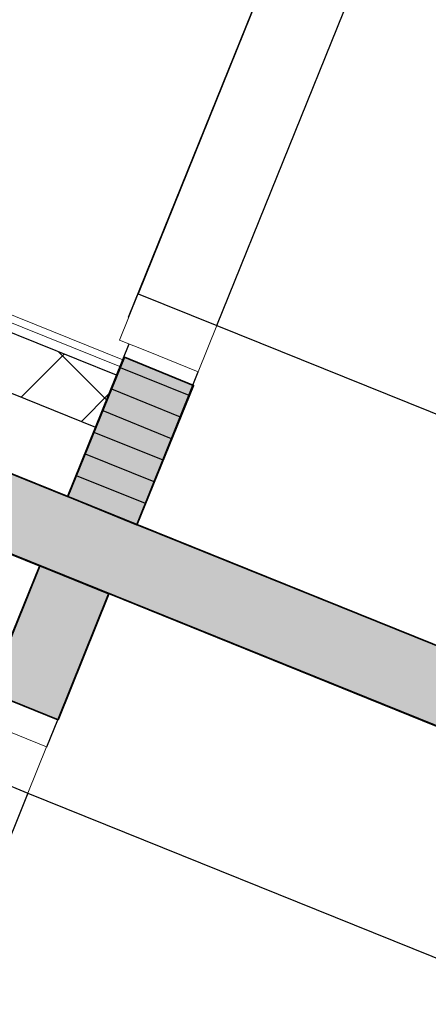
# Model space of a CAD drawing. Header units: millimetres. Extents: x -526411 to -400573, y 47353 to 130199.
# Tile 68 of 256: x -490290 to -489743, y 74372 to 75692. Entities that reach past the tile are written whole.
import ezdxf

# ---------------------------------------------------------------- set-up
doc = ezdxf.new("R2010")
doc.units = ezdxf.units.MM
for name, color, linetype, lineweight in [('01_ALGEMEEN', 7, 'Continuous', 18), ('22_BINNENWANDEN', 7, 'Continuous', 18), ('HATCH_REACTORS', 7, 'Continuous', 18), ('m-pg-03_AI_dwg', 8, 'Continuous', 18)]:
    doc.layers.add(name, color=color, linetype=linetype, lineweight=lineweight)

# ---------------------------------------------------------------- blocks, each defined once
blk = doc.blocks.new('m-pg-03_AI_dwg_block 126-639094-3e Verdieping - Percelen telling LI')
at = {"layer": '01_ALGEMEEN', "color": 253, "lineweight": 25}
blk.add_line((-1098.758, -469.488), (-1140.491, -452.635), dxfattribs=at)
blk = doc.blocks.new('m-pg-03_AI_dwg_block 127-639095-3e Verdieping - Percelen telling LI')
at = {"layer": '01_ALGEMEEN', "color": 253, "lineweight": 25}
blk.add_line((-1100.446, -473.672), (-1142.179, -456.805), dxfattribs=at)
blk = doc.blocks.new('m-pg-03_AI_dwg_block 154-639122-3e Verdieping - Percelen telling LI')
at = {"layer": '01_ALGEMEEN', "color": 253, "lineweight": 25}
blk.add_line((-1035.072, -495.218), (-1094.581, -471.177), dxfattribs=at)
blk = doc.blocks.new('m-pg-03_AI_dwg_block 155-639123-3e Verdieping - Percelen telling LI')
at = {"layer": '01_ALGEMEEN', "color": 253, "lineweight": 25}
blk.add_line((-1036.772, -499.397), (-1096.254, -475.358), dxfattribs=at)
blk = doc.blocks.new('m-pg-03_AI_dwg_block 156-639124-3e Verdieping - Percelen telling LI')
at = {"layer": '01_ALGEMEEN', "color": 253, "lineweight": 25}
blk.add_line((-1098.751, -469.471), (-1095.031, -460.26), dxfattribs=at)
blk = doc.blocks.new('m-pg-03_AI_dwg_block 157-639125-3e Verdieping - Percelen telling LI')
at = {"layer": '01_ALGEMEEN', "color": 253, "lineweight": 25}
for p, q in [((-1099.338, -482.951), (-1096.27, -475.351)), ((-1099.996, -484.58), (-1099.338, -482.951))]:
    blk.add_line(p, q, dxfattribs=at)
blk = doc.blocks.new('m-pg-03_AI_dwg_block 158-639126-3e Verdieping - Percelen telling LI')
at = {"layer": '01_ALGEMEEN', "color": 253, "lineweight": 25}
blk.add_line((-1104.184, -482.9), (-1100.446, -473.672), dxfattribs=at)
blk = doc.blocks.new('m-pg-03_AI_dwg_block 159-639127-3e Verdieping - Percelen telling LI')
at = {"layer": '01_ALGEMEEN', "color": 253, "lineweight": 25}
for p, q in [((-1091.179, -462.752), (-1090.855, -461.949)), ((-1094.574, -471.159), (-1091.179, -462.752))]:
    blk.add_line(p, q, dxfattribs=at)
blk = doc.blocks.new('m-pg-03_AI_dwg_block 973-639941-3e Verdieping - Percelen telling LI')
at = {"layer": '01_ALGEMEEN', "color": 253, "lineweight": 25}
blk.add_line((-1098.216, -468.2), (-1094.063, -469.875), dxfattribs=at)
blk = doc.blocks.new('m-pg-03_AI_dwg_block 974-639942-3e Verdieping - Percelen telling LI')
at = {"layer": '01_ALGEMEEN', "color": 253, "lineweight": 25}
blk.add_line((-1097.683, -466.891), (-1093.534, -468.56), dxfattribs=at)
blk = doc.blocks.new('m-pg-03_AI_dwg_block 975-639943-3e Verdieping - Percelen telling LI')
at = {"layer": '01_ALGEMEEN', "color": 253, "lineweight": 25}
blk.add_line((-1097.153, -465.59), (-1093.005, -467.263), dxfattribs=at)
blk = doc.blocks.new('m-pg-03_AI_dwg_block 976-639944-3e Verdieping - Percelen telling LI')
at = {"layer": '01_ALGEMEEN', "color": 253, "lineweight": 25}
blk.add_line((-1096.62, -464.281), (-1092.487, -465.962), dxfattribs=at)
blk = doc.blocks.new('m-pg-03_AI_dwg_block 977-639945-3e Verdieping - Percelen telling LI')
at = {"layer": '01_ALGEMEEN', "color": 253, "lineweight": 25}
blk.add_line((-1096.09, -462.98), (-1091.947, -464.655), dxfattribs=at)
blk = doc.blocks.new('m-pg-03_AI_dwg_block 978-639946-3e Verdieping - Percelen telling LI')
at = {"layer": '01_ALGEMEEN', "color": 253, "lineweight": 25}
blk.add_line((-1095.561, -461.678), (-1091.429, -463.345), dxfattribs=at)
blk = doc.blocks.new('m-pg-03_AI_dwg_block 1093-640061-3e Verdieping - Percelen telling LI')
at = {"layer": '01_ALGEMEEN', "color": 9, "lineweight": 9}
blk.add_line((-1100.007, -484.58), (-1103.024, -483.358), dxfattribs=at)
blk = doc.blocks.new('m-pg-03_AI_dwg_block 1094-640062-3e Verdieping - Percelen telling LI')
at = {"layer": '01_ALGEMEEN', "color": 9, "lineweight": 9, "flags": 128}
blk.add_lwpolyline([(-1102.867, -486.677), (-1101.133, -487.378), (-1100.007, -484.58)], dxfattribs=at)
blk = doc.blocks.new('m-pg-03_AI_dwg_block 1095-640063-3e Verdieping - Percelen telling LI')
at = {"layer": '01_ALGEMEEN', "color": 253, "lineweight": 25}
blk.add_line((-1101.133, -487.378), (-1114.631, -520.784), dxfattribs=at)
blk = doc.blocks.new('m-pg-03_AI_dwg_block 1098-640066-3e Verdieping - Percelen telling LI')
at = {"layer": '01_ALGEMEEN', "color": 253, "lineweight": 25}
blk.add_line((-1105.895, -485.455), (-1101.133, -487.378), dxfattribs=at)
blk = doc.blocks.new('m-pg-03_AI_dwg_block 1099-640067-3e Verdieping - Percelen telling LI')
at = {"layer": '01_ALGEMEEN', "color": 253, "lineweight": 25}
blk.add_line((-1101.133, -487.378), (-1067.731, -500.876), dxfattribs=at)
blk = doc.blocks.new('m-pg-03_AI_dwg_block 1107-640075-3e Verdieping - Percelen telling LI')
at = {"layer": '01_ALGEMEEN', "color": 9, "lineweight": 9}
blk.add_line((-1095.617, -460.025), (-1094.491, -457.228), dxfattribs=at)
blk = doc.blocks.new('m-pg-03_AI_dwg_block 1108-640076-3e Verdieping - Percelen telling LI')
at = {"layer": '01_ALGEMEEN', "color": 9, "lineweight": 9}
blk.add_line((-1093.883, -460.726), (-1095.617, -460.025), dxfattribs=at)
blk = doc.blocks.new('m-pg-03_AI_dwg_block 1109-640077-3e Verdieping - Percelen telling LI')
at = {"layer": '01_ALGEMEEN', "color": 9, "lineweight": 9}
blk.add_line((-1094.491, -457.228), (-1091.463, -458.451), dxfattribs=at)
blk = doc.blocks.new('m-pg-03_AI_dwg_block 1110-640078-3e Verdieping - Percelen telling LI')
at = {"layer": '01_ALGEMEEN', "color": 9, "lineweight": 9}
blk.add_line((-1090.855, -461.949), (-1093.883, -460.726), dxfattribs=at)
blk = doc.blocks.new('m-pg-03_AI_dwg_block 1111-640079-3e Verdieping - Percelen telling LI')
at = {"layer": '01_ALGEMEEN', "color": 9, "lineweight": 9, "flags": 128}
blk.add_lwpolyline([(-1091.463, -458.451), (-1089.729, -459.152), (-1090.855, -461.949)], dxfattribs=at)
blk = doc.blocks.new('m-pg-03_AI_dwg_block 1112-640080-3e Verdieping - Percelen telling LI')
at = {"layer": '01_ALGEMEEN', "color": 253, "lineweight": 25}
blk.add_line((-1089.729, -459.152), (-1076.231, -425.745), dxfattribs=at)
blk = doc.blocks.new('m-pg-03_AI_dwg_block 1114-640082-3e Verdieping - Percelen telling LI')
at = {"layer": '01_ALGEMEEN', "color": 253, "lineweight": 25}
blk.add_line((-1080.993, -423.822), (-1094.491, -457.228), dxfattribs=at)
blk = doc.blocks.new('m-pg-03_AI_dwg_block 1115-640083-3e Verdieping - Percelen telling LI')
at = {"layer": '01_ALGEMEEN', "color": 253, "lineweight": 25}
blk.add_line((-1094.491, -457.228), (-1089.729, -459.152), dxfattribs=at)
blk = doc.blocks.new('m-pg-03_AI_dwg_block 1116-640084-3e Verdieping - Percelen telling LI')
at = {"layer": '01_ALGEMEEN', "color": 253, "lineweight": 25}
blk.add_line((-1089.729, -459.152), (-1056.316, -472.648), dxfattribs=at)
blk = doc.blocks.new('m-pg-03_AI_dwg_block 1123-640091-3e Verdieping - Percelen telling LI')
at = {"layer": '01_ALGEMEEN', "color": 253, "lineweight": 25}
blk.add_line((-1095.065, -458.648), (-1080.43, -422.443), dxfattribs=at)
blk = doc.blocks.new('m-pg-03_AI_dwg_block 1427-640395-3e Verdieping - Percelen telling LI')
at = {"layer": '01_ALGEMEEN', "color": 53, "lineweight": 35}
for p, q in [((-1036.751, -499.38), (-1142.168, -456.784)), ((-1098.736, -469.477), (-1094.56, -471.164)), ((-1094.56, -471.164), (-1035.064, -495.205))]:
    blk.add_line(p, q, dxfattribs=at)
at = {"layer": '01_ALGEMEEN', "color": 53, "lineweight": 35, "flags": 128}
blk.add_lwpolyline([(-1142.168, -456.784), (-1140.48, -452.609), (-1098.736, -469.477)], dxfattribs=at)
blk = doc.blocks.new('m-pg-03_AI_dwg_block 1428-640396-3e Verdieping - Percelen telling LI')
at = {"layer": '01_ALGEMEEN'}
blk.add_hatch(color=10, dxfattribs=at).paths.add_polyline_path([(-1036.75, -499.381), (-1035.064, -495.205), (-1140.48, -452.609), (-1142.168, -456.784), (-1036.751, -499.38)], flags=0)
at = {"layer": '01_ALGEMEEN', "color": 133}
for p, q in [((-1036.751, -499.38), (-1142.168, -456.784)), ((-1098.736, -469.477), (-1094.56, -471.164)), ((-1094.56, -471.164), (-1035.064, -495.205))]:
    blk.add_line(p, q, dxfattribs=at)
at = {"layer": '01_ALGEMEEN', "color": 133, "flags": 128}
blk.add_lwpolyline([(-1142.168, -456.784), (-1140.48, -452.609), (-1098.736, -469.477)], dxfattribs=at)
blk = doc.blocks.new('m-pg-03_AI_dwg_block 1429-640397-3e Verdieping - Percelen telling LI')
at = {"layer": '01_ALGEMEEN', "color": 133}
for p, q in [((-1140.48, -452.609), (-1098.736, -469.477)), ((-1098.736, -469.477), (-1094.56, -471.164)), ((-1094.56, -471.164), (-1035.064, -495.205))]:
    blk.add_line(p, q, dxfattribs=at)
blk = doc.blocks.new('m-pg-03_AI_dwg_block 1430-640398-3e Verdieping - Percelen telling LI')
at = {"layer": '01_ALGEMEEN', "color": 133}
blk.add_line((-1036.751, -499.38), (-1142.168, -456.784), dxfattribs=at)
blk = doc.blocks.new('m-pg-03_AI_dwg_block 1467-640435-3e Verdieping - Percelen telling LI')
at = {"layer": '01_ALGEMEEN', "color": 53, "lineweight": 35, "flags": 128}
blk.add_lwpolyline([(-1095.313, -461.069), (-1091.142, -462.767), (-1094.565, -471.177), (-1098.736, -469.479)], close=True, dxfattribs=at)
blk = doc.blocks.new('m-pg-03_AI_dwg_block 1468-640436-3e Verdieping - Percelen telling LI')
at = {"layer": '01_ALGEMEEN'}
blk.add_hatch(color=10, dxfattribs=at).paths.add_polyline_path([(-1094.565, -471.177), (-1091.142, -462.767), (-1095.313, -461.069), (-1098.736, -469.479)], flags=0)
at = {"layer": '01_ALGEMEEN', "color": 133, "flags": 128}
blk.add_lwpolyline([(-1095.313, -461.069), (-1091.142, -462.767), (-1094.565, -471.177), (-1098.736, -469.479)], close=True, dxfattribs=at)
blk = doc.blocks.new('m-pg-03_AI_dwg_block 1469-640437-3e Verdieping - Percelen telling LI')
at = {"layer": '01_ALGEMEEN', "color": 133}
blk.add_line((-1091.142, -462.767), (-1094.565, -471.177), dxfattribs=at)
blk = doc.blocks.new('m-pg-03_AI_dwg_block 1470-640438-3e Verdieping - Percelen telling LI')
at = {"layer": '01_ALGEMEEN', "color": 133}
blk.add_line((-1098.736, -469.479), (-1095.313, -461.069), dxfattribs=at)
blk = doc.blocks.new('m-pg-03_AI_dwg_block 1471-640439-3e Verdieping - Percelen telling LI')
at = {"layer": '01_ALGEMEEN', "color": 133}
blk.add_line((-1095.313, -461.069), (-1091.142, -462.767), dxfattribs=at)
blk = doc.blocks.new('m-pg-03_AI_dwg_block 1472-640440-3e Verdieping - Percelen telling LI')
at = {"layer": '01_ALGEMEEN', "color": 133}
blk.add_line((-1094.565, -471.177), (-1098.736, -469.479), dxfattribs=at)
blk = doc.blocks.new('m-pg-03_AI_dwg_block 1473-640441-3e Verdieping - Percelen telling LI')
at = {"layer": '01_ALGEMEEN', "color": 53, "lineweight": 35, "flags": 128}
blk.add_lwpolyline([(-1100.424, -473.658), (-1096.248, -475.344), (-1099.322, -482.957), (-1103.498, -481.271)], close=True, dxfattribs=at)
blk = doc.blocks.new('m-pg-03_AI_dwg_block 1474-640442-3e Verdieping - Percelen telling LI')
at = {"layer": '01_ALGEMEEN'}
blk.add_hatch(color=10, dxfattribs=at).paths.add_polyline_path([(-1099.322, -482.957), (-1096.248, -475.344), (-1100.424, -473.658), (-1103.498, -481.271)], flags=0)
at = {"layer": '01_ALGEMEEN', "color": 133, "flags": 128}
blk.add_lwpolyline([(-1100.424, -473.658), (-1096.248, -475.344), (-1099.322, -482.957), (-1103.498, -481.271)], close=True, dxfattribs=at)
blk = doc.blocks.new('m-pg-03_AI_dwg_block 1475-640443-3e Verdieping - Percelen telling LI')
at = {"layer": '01_ALGEMEEN', "color": 133}
blk.add_line((-1096.248, -475.344), (-1099.322, -482.957), dxfattribs=at)
blk = doc.blocks.new('m-pg-03_AI_dwg_block 1476-640444-3e Verdieping - Percelen telling LI')
at = {"layer": '01_ALGEMEEN', "color": 133}
blk.add_line((-1103.498, -481.271), (-1100.424, -473.658), dxfattribs=at)
blk = doc.blocks.new('m-pg-03_AI_dwg_block 1477-640445-3e Verdieping - Percelen telling LI')
at = {"layer": '01_ALGEMEEN', "color": 133}
blk.add_line((-1100.424, -473.658), (-1096.248, -475.344), dxfattribs=at)
blk = doc.blocks.new('m-pg-03_AI_dwg_block 1478-640446-3e Verdieping - Percelen telling LI')
at = {"layer": '01_ALGEMEEN', "color": 133}
blk.add_line((-1099.322, -482.957), (-1103.498, -481.271), dxfattribs=at)
blk = doc.blocks.new('m-pg-03_AI_dwg_block 2-641149-3e Verdieping - Percelen telling LI')
for name in ['m-pg-03_AI_dwg_block 1123-640091-3e Verdieping - Percelen telling LI', 'm-pg-03_AI_dwg_block 1114-640082-3e Verdieping - Percelen telling LI', 'm-pg-03_AI_dwg_block 1112-640080-3e Verdieping - Percelen telling LI', 'm-pg-03_AI_dwg_block 1427-640395-3e Verdieping - Percelen telling LI', 'm-pg-03_AI_dwg_block 1428-640396-3e Verdieping - Percelen telling LI', 'm-pg-03_AI_dwg_block 126-639094-3e Verdieping - Percelen telling LI', 'm-pg-03_AI_dwg_block 1429-640397-3e Verdieping - Percelen telling LI', 'm-pg-03_AI_dwg_block 127-639095-3e Verdieping - Percelen telling LI', 'm-pg-03_AI_dwg_block 1430-640398-3e Verdieping - Percelen telling LI', 'm-pg-03_AI_dwg_block 1107-640075-3e Verdieping - Percelen telling LI', 'm-pg-03_AI_dwg_block 1109-640077-3e Verdieping - Percelen telling LI', 'm-pg-03_AI_dwg_block 1115-640083-3e Verdieping - Percelen telling LI', 'm-pg-03_AI_dwg_block 1111-640079-3e Verdieping - Percelen telling LI', 'm-pg-03_AI_dwg_block 1116-640084-3e Verdieping - Percelen telling LI', 'm-pg-03_AI_dwg_block 1108-640076-3e Verdieping - Percelen telling LI', 'm-pg-03_AI_dwg_block 156-639124-3e Verdieping - Percelen telling LI', 'm-pg-03_AI_dwg_block 1110-640078-3e Verdieping - Percelen telling LI', 'm-pg-03_AI_dwg_block 1467-640435-3e Verdieping - Percelen telling LI', 'm-pg-03_AI_dwg_block 1468-640436-3e Verdieping - Percelen telling LI', 'm-pg-03_AI_dwg_block 1470-640438-3e Verdieping - Percelen telling LI', 'm-pg-03_AI_dwg_block 1471-640439-3e Verdieping - Percelen telling LI', 'm-pg-03_AI_dwg_block 978-639946-3e Verdieping - Percelen telling LI', 'm-pg-03_AI_dwg_block 159-639127-3e Verdieping - Percelen telling LI', 'm-pg-03_AI_dwg_block 977-639945-3e Verdieping - Percelen telling LI', 'm-pg-03_AI_dwg_block 1469-640437-3e Verdieping - Percelen telling LI', 'm-pg-03_AI_dwg_block 976-639944-3e Verdieping - Percelen telling LI', 'm-pg-03_AI_dwg_block 975-639943-3e Verdieping - Percelen telling LI', 'm-pg-03_AI_dwg_block 974-639942-3e Verdieping - Percelen telling LI', 'm-pg-03_AI_dwg_block 973-639941-3e Verdieping - Percelen telling LI', 'm-pg-03_AI_dwg_block 1472-640440-3e Verdieping - Percelen telling LI', 'm-pg-03_AI_dwg_block 154-639122-3e Verdieping - Percelen telling LI', 'm-pg-03_AI_dwg_block 158-639126-3e Verdieping - Percelen telling LI', 'm-pg-03_AI_dwg_block 1473-640441-3e Verdieping - Percelen telling LI', 'm-pg-03_AI_dwg_block 1474-640442-3e Verdieping - Percelen telling LI', 'm-pg-03_AI_dwg_block 1476-640444-3e Verdieping - Percelen telling LI', 'm-pg-03_AI_dwg_block 1477-640445-3e Verdieping - Percelen telling LI', 'm-pg-03_AI_dwg_block 157-639125-3e Verdieping - Percelen telling LI', 'm-pg-03_AI_dwg_block 1475-640443-3e Verdieping - Percelen telling LI', 'm-pg-03_AI_dwg_block 155-639123-3e Verdieping - Percelen telling LI', 'm-pg-03_AI_dwg_block 1478-640446-3e Verdieping - Percelen telling LI', 'm-pg-03_AI_dwg_block 1093-640061-3e Verdieping - Percelen telling LI', 'm-pg-03_AI_dwg_block 1094-640062-3e Verdieping - Percelen telling LI', 'm-pg-03_AI_dwg_block 1098-640066-3e Verdieping - Percelen telling LI', 'm-pg-03_AI_dwg_block 1095-640063-3e Verdieping - Percelen telling LI', 'm-pg-03_AI_dwg_block 1099-640067-3e Verdieping - Percelen telling LI']:
    blk.add_blockref(name, (0, 0))
blk = doc.blocks.new('m-pg-03_AI_dwg_block 3086-642055-3e Verdieping - Percelen telling LI')
at = {"layer": '01_ALGEMEEN', "color": 9, "lineweight": 9}
blk.add_line((-1137.541, -445.296), (-1095.794, -462.154), dxfattribs=at)
blk = doc.blocks.new('m-pg-03_AI_dwg_block 3087-642056-3e Verdieping - Percelen telling LI')
at = {"layer": '01_ALGEMEEN', "color": 9, "lineweight": 9}
blk.add_line((-1137.33, -444.775), (-1095.583, -461.632), dxfattribs=at)
blk = doc.blocks.new('m-pg-03_AI_dwg_block 3088-642057-3e Verdieping - Percelen telling LI')
at = {"layer": '01_ALGEMEEN', "color": 9, "lineweight": 9}
blk.add_line((-1138.806, -448.428), (-1097.058, -465.286), dxfattribs=at)
blk = doc.blocks.new('m-pg-03_AI_dwg_block 3089-642058-3e Verdieping - Percelen telling LI')
at = {"layer": '01_ALGEMEEN', "color": 133}
blk.add_line((-1137.162, -444.357), (-1095.414, -461.215), dxfattribs=at)
blk = doc.blocks.new('m-pg-03_AI_dwg_block 7644-646613-3e Verdieping - Percelen telling LI')
at = {"layer": 'HATCH_REACTORS', "color": 253, "lineweight": 25}
blk.add_line((-1138.806, -448.428), (-1097.058, -465.286), dxfattribs=at)
blk = doc.blocks.new('m-pg-03_AI_dwg_block 7645-646614-3e Verdieping - Percelen telling LI')
at = {"layer": 'HATCH_REACTORS', "color": 253, "lineweight": 25}
blk.add_line((-1097.058, -465.286), (-1095.794, -462.154), dxfattribs=at)
blk = doc.blocks.new('m-pg-03_AI_dwg_block 7646-646615-3e Verdieping - Percelen telling LI')
at = {"layer": 'HATCH_REACTORS', "color": 253, "lineweight": 25}
blk.add_line((-1095.794, -462.154), (-1137.541, -445.296), dxfattribs=at)
blk = doc.blocks.new('m-pg-03_AI_dwg_block 8302-647271-3e Verdieping - Percelen telling LI')
at = {"layer": '22_BINNENWANDEN', "color": 253, "lineweight": 25}
blk.add_line((-1101.54, -463.476), (-1098.945, -460.882), dxfattribs=at)
blk = doc.blocks.new('m-pg-03_AI_dwg_block 8303-647272-3e Verdieping - Percelen telling LI')
at = {"layer": '22_BINNENWANDEN', "color": 253, "lineweight": 25}
blk.add_line((-1097.91, -464.942), (-1096.248, -463.28), dxfattribs=at)
blk = doc.blocks.new('m-pg-03_AI_dwg_block 8309-647278-3e Verdieping - Percelen telling LI')
at = {"layer": '22_BINNENWANDEN', "color": 253, "lineweight": 25}
blk.add_line((-1096.393, -463.639), (-1099.29, -460.743), dxfattribs=at)
blk = doc.blocks.new('m-pg-03_AI_dwg-638970-3e Verdieping - Percelen telling LI')
for name in ['m-pg-03_AI_dwg_block 2-641149-3e Verdieping - Percelen telling LI', 'm-pg-03_AI_dwg_block 3089-642058-3e Verdieping - Percelen telling LI', 'm-pg-03_AI_dwg_block 3086-642055-3e Verdieping - Percelen telling LI', 'm-pg-03_AI_dwg_block 7646-646615-3e Verdieping - Percelen telling LI', 'm-pg-03_AI_dwg_block 3087-642056-3e Verdieping - Percelen telling LI', 'm-pg-03_AI_dwg_block 3088-642057-3e Verdieping - Percelen telling LI', 'm-pg-03_AI_dwg_block 7644-646613-3e Verdieping - Percelen telling LI', 'm-pg-03_AI_dwg_block 8309-647278-3e Verdieping - Percelen telling LI', 'm-pg-03_AI_dwg_block 8302-647271-3e Verdieping - Percelen telling LI', 'm-pg-03_AI_dwg_block 7645-646614-3e Verdieping - Percelen telling LI', 'm-pg-03_AI_dwg_block 8303-647272-3e Verdieping - Percelen telling LI']:
    blk.add_blockref(name, (0, 0))

msp = doc.modelspace()

# ---------------------------------------------------------------- block references
at = {"layer": 'm-pg-03_AI_dwg', "color": 133, "xscale": 22.2068924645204, "yscale": 22.2068924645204, "zscale": 22.2068924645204}
msp.add_blockref('m-pg-03_AI_dwg-638970-3e Verdieping - Percelen telling LI', (-465826.5, 85478), dxfattribs=at)

doc.saveas('drawing.dxf')
